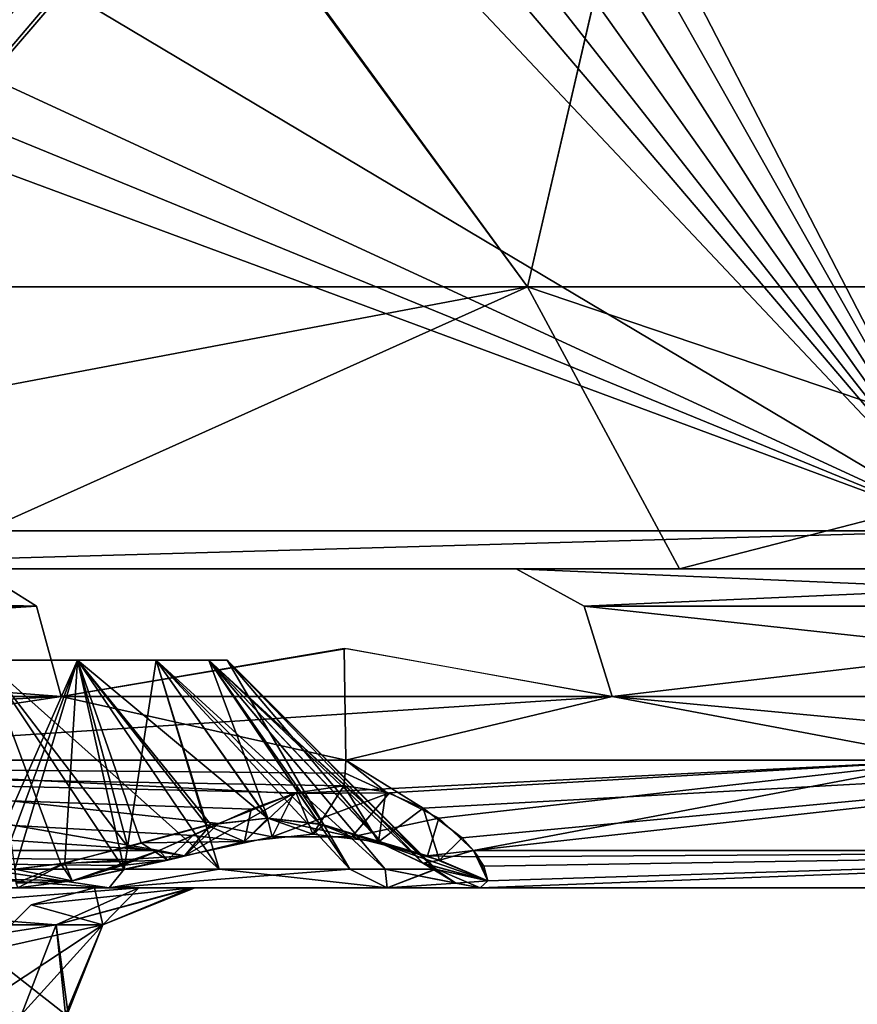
# Model space of a CAD drawing. Header units: millimetres. Extents: x -52 to 52, y -69 to 25.
# Tile 78 of 109: x 30.33 to 36.89, y -6.41 to 1.3. Entities that reach past the tile are written whole.
import ezdxf

# ---------------------------------------------------------------- set-up
doc = ezdxf.new("R2010")
doc.units = ezdxf.units.MM
doc.header["$LTSCALE"] = 65.185185
for name, color, linetype in [('162', 7, 'CONTINUOUS'), ('216', 7, 'CONTINUOUS'), ('217', 7, 'CONTINUOUS'), ('263', 7, 'CONTINUOUS'), ('264', 7, 'CONTINUOUS'), ('265', 7, 'CONTINUOUS'), ('268', 7, 'CONTINUOUS'), ('269', 7, 'CONTINUOUS'), ('270', 7, 'CONTINUOUS'), ('347', 7, 'CONTINUOUS'), ('359', 7, 'CONTINUOUS'), ('360', 7, 'CONTINUOUS'), ('361', 7, 'CONTINUOUS'), ('362', 7, 'CONTINUOUS'), ('363', 7, 'CONTINUOUS'), ('364', 7, 'CONTINUOUS'), ('365', 7, 'CONTINUOUS'), ('366', 7, 'CONTINUOUS'), ('367', 7, 'CONTINUOUS'), ('373', 7, 'CONTINUOUS'), ('374', 7, 'CONTINUOUS'), ('379', 7, 'CONTINUOUS'), ('380', 7, 'CONTINUOUS'), ('387', 7, 'CONTINUOUS'), ('388', 7, 'CONTINUOUS'), ('390', 7, 'CONTINUOUS'), ('406', 7, 'CONTINUOUS'), ('419', 7, 'CONTINUOUS'), ('421', 7, 'CONTINUOUS'), ('425', 7, 'CONTINUOUS')]:
    doc.layers.add(name, color=color, linetype=linetype)

msp = doc.modelspace()

# ---------------------------------------------------------------- linework, layer by layer
at = {"layer": '162', "color": 253, "linetype": 'Continuous', "true_color": 0x999999}
for points in [[(26.8915, -5.5, -20.7908), (20.7908, -5.5, -26.8915), (31.0256, -5.5, -26.2859), (26.8915, -5.5, -20.7908)], [(31.0256, -5.5, -26.2859), (20.7908, -5.5, -26.8915), (28.3976, -5.5, -26.5314), (31.0256, -5.5, -26.2859)], [(31.0259, -5.5, 26.286), (26.8915, -5.5, 20.7908), (33.2055, -5.5, 27.7745), (31.0259, -5.5, 26.286)], [(28.3979, -5.5, 26.5313), (26.8915, -5.5, 20.7908), (31.0259, -5.5, 26.286), (28.3979, -5.5, 26.5313)], [(26.8915, -5.5, 20.7908), (41.2154, -5.5, 19.2754), (33.2055, -5.5, 27.7745), (26.8915, -5.5, 20.7908)], [(41.2154, -5.5, -19.2754), (26.8915, -5.5, -20.7908), (31.0256, -5.5, -26.2859), (41.2154, -5.5, -19.2754)], [(31.2596, -5.5, -13.3509), (26.8915, -5.5, -20.7908), (41.2154, -5.5, -19.2754), (31.2596, -5.5, -13.3509)], [(26.8915, -5.5, 20.7908), (31.2596, -5.5, 13.3509), (41.2154, -5.5, 19.2754), (26.8915, -5.5, 20.7908)], [(30.9126, -5.5), (31.6739, -5.5, -10.0945), (45.0171, -5.5, -6.6112), (30.9126, -5.5)], [(45.0171, -5.5, 6.6112), (30.9126, -5.5), (45.0171, -5.5, -6.6112), (45.0171, -5.5, 6.6112)], [(31.6739, -5.5, 10.0945), (30.9126, -5.5), (45.0171, -5.5, 6.6112), (31.6739, -5.5, 10.0945)], [(33.2054, -5.5, -27.7743), (41.2154, -5.5, -19.2754), (31.0256, -5.5, -26.2859), (33.2054, -5.5, -27.7743)], [(45.0171, -5.5, -6.6112), (31.2596, -5.5, -13.3509), (41.2154, -5.5, -19.2754), (45.0171, -5.5, -6.6112)], [(31.6971, -5.5, -11.7251), (31.2596, -5.5, -13.3509), (45.0171, -5.5, -6.6112), (31.6971, -5.5, -11.7251)], [(31.2596, -5.5, 13.3509), (31.6902, -5.5, 11.7794), (41.2154, -5.5, 19.2754), (31.2596, -5.5, 13.3509)], [(31.6739, -5.5, -10.0945), (31.6971, -5.5, -11.7251), (45.0171, -5.5, -6.6112), (31.6739, -5.5, -10.0945)], [(41.2154, -5.5, 19.2754), (31.6739, -5.5, 10.0945), (45.0171, -5.5, 6.6112), (41.2154, -5.5, 19.2754)], [(31.6902, -5.5, 11.7794), (31.6739, -5.5, 10.0945), (41.2154, -5.5, 19.2754), (31.6902, -5.5, 11.7794)], [(33.9333, -5.5, -30.3114), (41.2154, -5.5, -19.2754), (33.2054, -5.5, -27.7743), (33.9333, -5.5, -30.3114)], [(41.2154, -5.5, 19.2754), (33.9333, -5.5, 30.3114), (33.2055, -5.5, 27.7745), (41.2154, -5.5, 19.2754)]]:
    msp.add_3dface(points, dxfattribs=at)
at = {"layer": '216', "color": 253, "linetype": 'Continuous', "true_color": 0x999999}
for points in [[(32.8914, -3.6252, -32.8695), (34.9693, -4, -30.6496), (30.6496, -4, -34.9693), (32.8914, -3.6252, -32.8695)], [(19.4604, -4, -42.232), (30.6496, -4, -34.9693), (27.332, -4.5, -37.6193), (19.4604, -4, -42.232)], [(30.6496, -4, -34.9693), (34.9693, -4, -30.6496), (27.332, -4.5, -37.6193), (30.6496, -4, -34.9693)], [(27.332, -4.5, -37.6193), (34.9693, -4, -30.6496), (37.6193, -4.5, -27.332), (27.332, -4.5, -37.6193)], [(34.9693, -4, -30.6496), (41.2501, -4, -21.4635), (37.6193, -4.5, -27.332), (34.9693, -4, -30.6496)]]:
    msp.add_3dface(points, dxfattribs=at)
at = {"layer": '217', "color": 253, "linetype": 'Continuous', "true_color": 0x999999}
for points in [[(30.6496, -4, 34.9693), (32.8805, -4.5, 32.8805), (32.8696, -3.6252, 32.8914), (30.6496, -4, 34.9693)], [(32.8696, -3.6252, 32.8914), (32.8805, -4.5, 32.8805), (34.9693, -4, 30.6496), (32.8696, -3.6252, 32.8914)], [(19.4604, -4, 42.232), (21.1106, -4.5, 41.4318), (30.6496, -4, 34.9693), (19.4604, -4, 42.232)], [(21.1106, -4.5, 41.4318), (32.8805, -4.5, 32.8805), (30.6496, -4, 34.9693), (21.1106, -4.5, 41.4318)], [(34.9693, -4, 30.6496), (32.8805, -4.5, 32.8805), (40.2664, -4.5, 23.2565), (34.9693, -4, 30.6496)], [(41.2501, -4, 21.4635), (34.9693, -4, 30.6496), (40.2664, -4.5, 23.2565), (41.2501, -4, 21.4635)]]:
    msp.add_3dface(points, dxfattribs=at)
at = {"layer": '263', "color": 253, "linetype": 'Continuous', "true_color": 0x999999}
for points in [[(30.052, -3.7172, 28.152), (30.052, -5.3536, 26.5156), (31.8879, -5.3536, 27.0295), (30.052, -3.7172, 28.152)], [(30.052, -5.3536, 33.5884), (30.052, -3.7172, 31.952), (30.7791, -3.7172, 31.8074), (30.052, -5.3536, 33.5884)], [(30.17, -5.3536, 33.5865), (30.052, -5.3536, 33.5884), (30.7791, -3.7172, 31.8074), (30.17, -5.3536, 33.5865)], [(30.052, -3.7172, 28.152), (31.8879, -5.3536, 27.0295), (30.7791, -3.7172, 28.2967), (30.052, -3.7172, 28.152)], [(30.2878, -5.3536, 33.5806), (30.17, -5.3536, 33.5865), (30.7791, -3.7172, 31.8074), (30.2878, -5.3536, 33.5806)], [(30.6791, -5.3058, 33.4839), (30.2878, -5.3536, 33.5806), (30.7791, -3.7172, 31.8074), (30.6791, -5.3058, 33.4839)], [(31.277, -5.148, 33.1494), (30.6791, -5.3058, 33.4839), (30.7791, -3.7172, 31.8074), (31.277, -5.148, 33.1494)], [(31.3955, -3.7172, 31.3955), (31.7919, -5.0099, 32.7291), (30.7791, -3.7172, 31.8074), (31.3955, -3.7172, 31.3955)], [(30.7791, -3.7172, 28.2967), (31.8879, -5.3536, 27.0295), (31.3955, -3.7172, 28.7085), (30.7791, -3.7172, 28.2967)], [(31.7919, -5.0099, 32.7291), (31.277, -5.148, 33.1494), (30.7791, -3.7172, 31.8074), (31.7919, -5.0099, 32.7291)], [(31.8074, -3.7172, 30.7791), (32.2698, -4.9535, 32.2698), (31.3955, -3.7172, 31.3955), (31.8074, -3.7172, 30.7791)], [(31.3955, -3.7172, 28.7085), (33.1902, -5.3536, 28.4218), (31.8074, -3.7172, 29.3249), (31.3955, -3.7172, 28.7085)], [(31.8879, -5.3536, 27.0295), (33.1902, -5.3536, 28.4218), (31.3955, -3.7172, 28.7085), (31.8879, -5.3536, 27.0295)], [(32.2698, -4.9535, 32.2698), (31.7919, -5.0099, 32.7291), (31.3955, -3.7172, 31.3955), (32.2698, -4.9535, 32.2698)], [(31.952, -3.7172, 30.052), (33.1722, -5.1574, 31.2446), (31.8074, -3.7172, 30.7791), (31.952, -3.7172, 30.052)], [(33.1722, -5.1574, 31.2446), (32.7084, -5.005, 31.8145), (31.8074, -3.7172, 30.7791), (33.1722, -5.1574, 31.2446)], [(32.7084, -5.005, 31.8145), (32.2698, -4.9535, 32.2698), (31.8074, -3.7172, 30.7791), (32.7084, -5.005, 31.8145)], [(33.1902, -5.3536, 28.4218), (33.5806, -5.3536, 30.2878), (31.8074, -3.7172, 29.3249), (33.1902, -5.3536, 28.4218)], [(31.8074, -3.7172, 29.3249), (33.5806, -5.3536, 30.2878), (31.952, -3.7172, 30.052), (31.8074, -3.7172, 29.3249)], [(33.4864, -5.3071, 30.6728), (33.1722, -5.1574, 31.2446), (31.952, -3.7172, 30.052), (33.4864, -5.3071, 30.6728)], [(33.5806, -5.3536, 30.2878), (33.4864, -5.3071, 30.6728), (31.952, -3.7172, 30.052), (33.5806, -5.3536, 30.2878)]]:
    msp.add_3dface(points, dxfattribs=at)
at = {"layer": '264', "color": 253, "linetype": 'Continuous', "true_color": 0x999999}
for points in [[(31.1448, -5.3536, -26.6887), (28.9592, -5.3536, -26.6887), (30.052, -3.7172, -28.152), (31.1448, -5.3536, -26.6887)], [(30.7791, -3.7172, -28.2967), (31.1448, -5.3536, -26.6887), (30.052, -3.7172, -28.152), (30.7791, -3.7172, -28.2967)], [(31.3955, -3.7172, -28.7085), (31.1448, -5.3536, -26.6887), (30.7791, -3.7172, -28.2967), (31.3955, -3.7172, -28.7085)], [(32.913, -5.3536, -27.9734), (31.1448, -5.3536, -26.6887), (31.3955, -3.7172, -28.7085), (32.913, -5.3536, -27.9734)], [(31.8074, -3.7172, -29.3249), (32.913, -5.3536, -27.9734), (31.3955, -3.7172, -28.7085), (31.8074, -3.7172, -29.3249)], [(31.952, -3.7172, -30.052), (32.913, -5.3536, -27.9734), (31.8074, -3.7172, -29.3249), (31.952, -3.7172, -30.052)], [(33.5884, -5.3536, -30.052), (32.913, -5.3536, -27.9734), (31.952, -3.7172, -30.052), (33.5884, -5.3536, -30.052)]]:
    msp.add_3dface(points, dxfattribs=at)
at = {"layer": '265', "color": 253, "linetype": 'Continuous', "true_color": 0x999999}
for points in [[(30.649, -5.3119, -33.4954), (31.1744, -5.1778, -33.2198), (30.052, -3.7172, -31.952), (30.649, -5.3119, -33.4954)], [(30.052, -3.7172, -31.952), (31.1744, -5.1778, -33.2198), (30.7791, -3.7172, -31.8074), (30.052, -3.7172, -31.952)], [(30.2878, -5.3536, -33.5806), (30.649, -5.3119, -33.4954), (30.052, -3.7172, -31.952), (30.2878, -5.3536, -33.5806)], [(31.1744, -5.1778, -33.2198), (31.8228, -5.0033, -32.7008), (30.7791, -3.7172, -31.8074), (31.1744, -5.1778, -33.2198)], [(30.7791, -3.7172, -31.8074), (32.2688, -4.9535, -32.2708), (31.3955, -3.7172, -31.3955), (30.7791, -3.7172, -31.8074)], [(31.8228, -5.0033, -32.7008), (32.2688, -4.9535, -32.2708), (30.7791, -3.7172, -31.8074), (31.8228, -5.0033, -32.7008)], [(31.3955, -3.7172, -31.3955), (32.6763, -4.9979, -31.8494), (31.8074, -3.7172, -30.7791), (31.3955, -3.7172, -31.3955)], [(32.2688, -4.9535, -32.2708), (32.6763, -4.9979, -31.8494), (31.3955, -3.7172, -31.3955), (32.2688, -4.9535, -32.2708)], [(32.6763, -4.9979, -31.8494), (33.1762, -5.1591, -31.2388), (31.8074, -3.7172, -30.7791), (32.6763, -4.9979, -31.8494)], [(33.1762, -5.1591, -31.2388), (33.4897, -5.3089, -30.6642), (31.8074, -3.7172, -30.7791), (33.1762, -5.1591, -31.2388)], [(33.5884, -5.3536, -30.052), (31.952, -3.7172, -30.052), (31.8074, -3.7172, -30.7791), (33.5884, -5.3536, -30.052)], [(33.5865, -5.3536, -30.17), (33.5884, -5.3536, -30.052), (31.8074, -3.7172, -30.7791), (33.5865, -5.3536, -30.17)], [(33.5806, -5.3536, -30.2878), (33.5865, -5.3536, -30.17), (31.8074, -3.7172, -30.7791), (33.5806, -5.3536, -30.2878)], [(33.4897, -5.3089, -30.6642), (33.5806, -5.3536, -30.2878), (31.8074, -3.7172, -30.7791), (33.4897, -5.3089, -30.6642)]]:
    msp.add_3dface(points, dxfattribs=at)
at = {"layer": '268', "color": 253, "linetype": 'Continuous', "true_color": 0x999999}
for points in [[(21.3283, -3.2929, -40.9903), (29.9905, -3, -34.2173), (30.4565, -3.2929, -34.749), (21.3283, -3.2929, -40.9903)], [(30.6496, -4, -34.9693), (19.4604, -4, -42.232), (30.4565, -3.2929, -34.749), (30.6496, -4, -34.9693)], [(19.4604, -4, -42.232), (21.3283, -3.2929, -40.9903), (30.4565, -3.2929, -34.749), (19.4604, -4, -42.232)]]:
    msp.add_3dface(points, dxfattribs=at)
at = {"layer": '269', "color": 253, "linetype": 'Continuous', "true_color": 0x999999}
for points in [[(40.9903, -3.2929, 21.3283), (34.2173, -3, 29.9905), (34.749, -3.2929, 30.4565), (40.9903, -3.2929, 21.3283)], [(41.3237, -3, 19.0422), (34.2173, -3, 29.9905), (40.9903, -3.2929, 21.3283), (41.3237, -3, 19.0422)], [(34.2173, -3, -29.9905), (41.3237, -3, -19.0422), (34.749, -3.2929, -30.4565), (34.2173, -3, -29.9905)], [(34.749, -3.2929, -30.4565), (41.3237, -3, -19.0422), (40.9903, -3.2929, -21.3283), (34.749, -3.2929, -30.4565)], [(34.9693, -4, 30.6496), (41.2501, -4, 21.4635), (34.749, -3.2929, 30.4565), (34.9693, -4, 30.6496)], [(34.9693, -4, -30.6496), (34.749, -3.2929, -30.4565), (40.9903, -3.2929, -21.3283), (34.9693, -4, -30.6496)], [(41.2501, -4, 21.4635), (40.9903, -3.2929, 21.3283), (34.749, -3.2929, 30.4565), (41.2501, -4, 21.4635)], [(41.2501, -4, -21.4635), (34.9693, -4, -30.6496), (40.9903, -3.2929, -21.3283), (41.2501, -4, -21.4635)]]:
    msp.add_3dface(points, dxfattribs=at)
at = {"layer": '270', "color": 253, "linetype": 'Continuous', "true_color": 0x999999}
for points in [[(29.9905, -3, 34.2173), (19.0422, -3, 41.3237), (30.4565, -3.2929, 34.749), (29.9905, -3, 34.2173)], [(30.4565, -3.2929, 34.749), (19.0422, -3, 41.3237), (21.3283, -3.2929, 40.9903), (30.4565, -3.2929, 34.749)], [(19.4604, -4, 42.232), (30.6496, -4, 34.9693), (21.3283, -3.2929, 40.9903), (19.4604, -4, 42.232)], [(30.6496, -4, 34.9693), (30.4565, -3.2929, 34.749), (21.3283, -3.2929, 40.9903), (30.6496, -4, 34.9693)]]:
    msp.add_3dface(points, dxfattribs=at)
at = {"layer": '347', "color": 253, "linetype": 'Continuous', "true_color": 0x999999}
for points in [[(26.8915, -5.5, 20.7908), (27.5757, -5.7898, 18.6447), (30.6122, -5.7898, 13.0744), (26.8915, -5.5, 20.7908)], [(31.2596, -5.5, 13.3509), (26.8915, -5.5, 20.7908), (30.6122, -5.7898, 13.0744), (31.2596, -5.5, 13.3509)], [(26.1003, -6.4913, 20.1792), (30.34, -6.4913, 12.9582), (27.5757, -5.7898, 18.6447), (26.1003, -6.4913, 20.1792)], [(27.5757, -5.7898, 18.6447), (30.34, -6.4913, 12.9582), (30.6122, -5.7898, 13.0744), (27.5757, -5.7898, 18.6447)]]:
    msp.add_3dface(points, dxfattribs=at)
at = {"layer": '359', "color": 253, "linetype": 'Continuous', "true_color": 0x999999}
for points in [[(26.8915, -5.5, -20.7908), (31.2596, -5.5, -13.3509), (27.5757, -5.7898, -18.6447), (26.8915, -5.5, -20.7908)], [(31.2596, -5.5, -13.3509), (30.6122, -5.7898, -13.0744), (27.5757, -5.7898, -18.6447), (31.2596, -5.5, -13.3509)], [(30.6122, -5.7898, -13.0744), (26.1003, -6.4913, -20.1792), (27.5757, -5.7898, -18.6447), (30.6122, -5.7898, -13.0744)], [(30.34, -6.4913, -12.9582), (26.1003, -6.4913, -20.1792), (30.6122, -5.7898, -13.0744), (30.34, -6.4913, -12.9582)]]:
    msp.add_3dface(points, dxfattribs=at)
at = {"layer": '360', "color": 253, "linetype": 'Continuous', "true_color": 0x999999}
for points in [[(30.6122, -5.7898, -13.0744), (31.2596, -5.5, -13.3509), (30.9779, -5.7898, -10.2001), (30.6122, -5.7898, -13.0744)], [(31.2596, -5.5, -13.3509), (31.6971, -5.5, -11.7251), (30.9779, -5.7898, -10.2001), (31.2596, -5.5, -13.3509)], [(31.6971, -5.5, -11.7251), (31.6739, -5.5, -10.0945), (30.9779, -5.7898, -10.2001), (31.6971, -5.5, -11.7251)], [(30.7046, -6.4909, -11.6033), (30.34, -6.4913, -12.9582), (30.6122, -5.7898, -13.0744), (30.7046, -6.4909, -11.6033)], [(30.6853, -6.4913, -10.2445), (30.7046, -6.4909, -11.6033), (30.6122, -5.7898, -13.0744), (30.6853, -6.4913, -10.2445)], [(30.6853, -6.4913, -10.2445), (30.6122, -5.7898, -13.0744), (30.9779, -5.7898, -10.2001), (30.6853, -6.4913, -10.2445)]]:
    msp.add_3dface(points, dxfattribs=at)
at = {"layer": '361', "color": 253, "linetype": 'Continuous', "true_color": 0x999999}
for points in [[(30.9126, -5.5), (30.9779, -5.7898, 10.2001), (30.4152, -5.6325), (30.9126, -5.5)], [(30.9779, -5.7898, -10.2001), (31.6739, -5.5, -10.0945), (30.4152, -5.6325), (30.9779, -5.7898, -10.2001)], [(31.6739, -5.5, -10.0945), (30.9126, -5.5), (30.4152, -5.6325), (31.6739, -5.5, -10.0945)], [(30.9126, -5.5), (31.6739, -5.5, 10.0945), (30.9779, -5.7898, 10.2001), (30.9126, -5.5)], [(30.9779, -5.7898, -10.2001), (30.4152, -5.6325), (30.0495, -5.995), (30.9779, -5.7898, -10.2001)], [(30.4152, -5.6325), (30.9779, -5.7898, 10.2001), (30.0495, -5.995), (30.4152, -5.6325)], [(29.9127, -6.4913), (30.6853, -6.4913, -10.2445), (30.9779, -5.7898, -10.2001), (29.9127, -6.4913)], [(29.9127, -6.4913), (30.9779, -5.7898, -10.2001), (30.0495, -5.995), (29.9127, -6.4913)], [(30.9779, -5.7898, 10.2001), (30.6853, -6.4913, 10.2445), (30.0495, -5.995), (30.9779, -5.7898, 10.2001)], [(30.6853, -6.4913, 10.2445), (29.9127, -6.4913), (30.0495, -5.995), (30.6853, -6.4913, 10.2445)]]:
    msp.add_3dface(points, dxfattribs=at)
at = {"layer": '362', "color": 253, "linetype": 'Continuous', "true_color": 0x999999}
for points in [[(31.6902, -5.5, 11.7794), (31.2596, -5.5, 13.3509), (30.6122, -5.7898, 13.0744), (31.6902, -5.5, 11.7794)], [(31.6739, -5.5, 10.0945), (30.6122, -5.7898, 13.0744), (30.9779, -5.7898, 10.2001), (31.6739, -5.5, 10.0945)], [(31.6739, -5.5, 10.0945), (31.6902, -5.5, 11.7794), (30.6122, -5.7898, 13.0744), (31.6739, -5.5, 10.0945)], [(30.6122, -5.7898, 13.0744), (30.34, -6.4913, 12.9582), (30.9779, -5.7898, 10.2001), (30.6122, -5.7898, 13.0744)], [(30.34, -6.4913, 12.9582), (30.6988, -6.4909, 11.6486), (30.9779, -5.7898, 10.2001), (30.34, -6.4913, 12.9582)], [(30.6988, -6.4909, 11.6486), (30.6853, -6.4913, 10.2445), (30.9779, -5.7898, 10.2001), (30.6988, -6.4909, 11.6486)]]:
    msp.add_3dface(points, dxfattribs=at)
at = {"layer": '363', "color": 253, "linetype": 'Continuous', "true_color": 0x999999}
for points in [[(20.055, -5.2071, -41.628), (27.332, -4.5, -37.6193), (31.4189, -5.2072, -33.8813), (20.055, -5.2071, -41.628)], [(31.8829, -4.9968, -33.6669), (27.332, -4.5, -37.6193), (32.4752, -4.7598, -33.2327), (31.8829, -4.9968, -33.6669)], [(31.4189, -5.2072, -33.8813), (27.332, -4.5, -37.6193), (31.8829, -4.9968, -33.6669), (31.4189, -5.2072, -33.8813)], [(27.332, -4.5, -37.6193), (37.6193, -4.5, -27.332), (32.4752, -4.7598, -33.2327), (27.332, -4.5, -37.6193)], [(32.4752, -4.7598, -33.2327), (37.6193, -4.5, -27.332), (33.2228, -4.7566, -32.4867), (32.4752, -4.7598, -33.2327)], [(32.8805, -4.5, 32.8805), (32.8769, -4.6005, 32.8769), (33.1961, -4.7484, 32.517), (32.8805, -4.5, 32.8805)], [(40.2664, -4.5, 23.2565), (32.8805, -4.5, 32.8805), (33.4876, -4.8751, 32.1566), (40.2664, -4.5, 23.2565)], [(33.4876, -4.8751, 32.1566), (32.8805, -4.5, 32.8805), (33.1961, -4.7484, 32.517), (33.4876, -4.8751, 32.1566)], [(33.2228, -4.7566, -32.4867), (37.6193, -4.5, -27.332), (33.6106, -4.9544, -31.9755), (33.2228, -4.7566, -32.4867)], [(33.7923, -5.1078, 31.6422), (40.2664, -4.5, 23.2565), (33.4876, -4.8751, 32.1566), (33.7923, -5.1078, 31.6422)], [(33.6106, -4.9544, -31.9755), (37.6193, -4.5, -27.332), (33.8812, -5.2072, -31.419), (33.6106, -4.9544, -31.9755)], [(33.8813, -5.2072, 31.419), (40.2664, -4.5, 23.2565), (33.7923, -5.1078, 31.6422), (33.8813, -5.2072, 31.419)], [(33.8812, -5.2072, -31.419), (37.6193, -4.5, -27.332), (41.6292, -5.2071, -20.0525), (33.8812, -5.2072, -31.419)], [(41.6297, -5.2071, 20.0515), (40.2664, -4.5, 23.2565), (33.8813, -5.2072, 31.419), (41.6297, -5.2071, 20.0515)], [(32.8769, -4.6005, 32.8769), (32.8662, -4.6999, 32.8662), (33.1961, -4.7484, 32.517), (32.8769, -4.6005, 32.8769)], [(30.3114, -5.5, -33.9333), (20.055, -5.2071, -41.628), (30.7372, -5.4443, -33.9932), (30.3114, -5.5, -33.9333)], [(20.055, -5.2071, -41.628), (31.4189, -5.2072, -33.8813), (31.2455, -5.279, -33.9326), (20.055, -5.2071, -41.628)], [(30.7372, -5.4443, -33.9932), (20.055, -5.2071, -41.628), (31.2455, -5.279, -33.9326), (30.7372, -5.4443, -33.9932)], [(33.8812, -5.2072, -31.419), (41.6292, -5.2071, -20.0525), (33.9175, -5.2562, -31.3021), (33.8812, -5.2072, -31.419)], [(41.6297, -5.2071, 20.0515), (33.8813, -5.2072, 31.419), (33.9621, -5.3311, 31.1084), (41.6297, -5.2071, 20.0515)], [(33.9175, -5.2562, -31.3021), (41.6292, -5.2071, -20.0525), (33.9932, -5.4444, -30.7368), (33.9175, -5.2562, -31.3021)], [(41.6292, -5.2071, -20.0525), (33.9333, -5.5, -30.3114), (33.9932, -5.4444, -30.7368), (41.6292, -5.2071, -20.0525)], [(41.2154, -5.5, -19.2754), (33.9333, -5.5, -30.3114), (41.6292, -5.2071, -20.0525), (41.2154, -5.5, -19.2754)], [(33.9333, -5.5, 30.3114), (41.6297, -5.2071, 20.0515), (33.9932, -5.4443, 30.7371), (33.9333, -5.5, 30.3114)], [(33.9333, -5.5, 30.3114), (41.2154, -5.5, 19.2754), (41.6297, -5.2071, 20.0515), (33.9333, -5.5, 30.3114)], [(41.6297, -5.2071, 20.0515), (33.9621, -5.3311, 31.1084), (33.9932, -5.4443, 30.7371), (41.6297, -5.2071, 20.0515)]]:
    msp.add_3dface(points, dxfattribs=at)
at = {"layer": '364', "color": 253, "linetype": 'Continuous', "true_color": 0x999999}
for points in [[(21.1106, -4.5, 41.4318), (20.0533, -5.2071, 41.6288), (31.4193, -5.2071, 33.8811), (21.1106, -4.5, 41.4318)], [(32.4926, -4.755, 33.2176), (21.1106, -4.5, 41.4318), (32.1397, -4.8822, 33.4998), (32.4926, -4.755, 33.2176)], [(21.1106, -4.5, 41.4318), (31.6835, -5.0888, 33.7729), (32.1397, -4.8822, 33.4998), (21.1106, -4.5, 41.4318)], [(21.1106, -4.5, 41.4318), (31.4193, -5.2071, 33.8811), (31.6835, -5.0888, 33.7729), (21.1106, -4.5, 41.4318)], [(32.8662, -4.6999, 32.8662), (21.1106, -4.5, 41.4318), (32.4926, -4.755, 33.2176), (32.8662, -4.6999, 32.8662)], [(21.1106, -4.5, 41.4318), (32.8662, -4.6999, 32.8662), (32.8769, -4.6005, 32.8769), (21.1106, -4.5, 41.4318)], [(32.8805, -4.5, 32.8805), (21.1106, -4.5, 41.4318), (32.8769, -4.6005, 32.8769), (32.8805, -4.5, 32.8805)], [(20.0533, -5.2071, 41.6288), (30.3114, -5.5, 33.9333), (30.7371, -5.4443, 33.9932), (20.0533, -5.2071, 41.6288)], [(31.4193, -5.2071, 33.8811), (20.0533, -5.2071, 41.6288), (31.129, -5.3236, 33.9583), (31.4193, -5.2071, 33.8811)], [(31.129, -5.3236, 33.9583), (20.0533, -5.2071, 41.6288), (30.7371, -5.4443, 33.9932), (31.129, -5.3236, 33.9583)]]:
    msp.add_3dface(points, dxfattribs=at)
at = {"layer": '365', "color": 253, "linetype": 'Continuous', "true_color": 0x999999}
for points in [[(28.3979, -5.5, 26.5313), (31.0259, -5.5, 26.286), (30.052, -5.3536, 26.5156), (28.3979, -5.5, 26.5313)], [(30.052, -5.3536, 26.5156), (31.0259, -5.5, 26.286), (31.8879, -5.3536, 27.0295), (30.052, -5.3536, 26.5156)], [(31.0259, -5.5, 26.286), (33.2055, -5.5, 27.7745), (31.8879, -5.3536, 27.0295), (31.0259, -5.5, 26.286)], [(33.2055, -5.5, 27.7745), (33.1902, -5.3536, 28.4218), (31.8879, -5.3536, 27.0295), (33.2055, -5.5, 27.7745)], [(33.1902, -5.3536, 28.4218), (33.9333, -5.5, 30.3114), (33.7424, -5.4619, 30.2986), (33.1902, -5.3536, 28.4218)], [(33.2055, -5.5, 27.7745), (33.9333, -5.5, 30.3114), (33.1902, -5.3536, 28.4218), (33.2055, -5.5, 27.7745)], [(33.5806, -5.3536, 30.2878), (33.1902, -5.3536, 28.4218), (33.7424, -5.4619, 30.2986), (33.5806, -5.3536, 30.2878)]]:
    msp.add_3dface(points, dxfattribs=at)
at = {"layer": '366', "color": 253, "linetype": 'Continuous', "true_color": 0x999999}
for points in [[(33.1361, -5.1381, 32.086), (32.8662, -4.6999, 32.8662), (32.6216, -5.0788, 32.6216), (33.1361, -5.1381, 32.086)], [(33.1961, -4.7484, 32.517), (32.8662, -4.6999, 32.8662), (33.1361, -5.1381, 32.086), (33.1961, -4.7484, 32.517)], [(33.4876, -4.8751, 32.1566), (33.1961, -4.7484, 32.517), (33.1361, -5.1381, 32.086), (33.4876, -4.8751, 32.1566)], [(33.6148, -5.2826, 31.4847), (33.4876, -4.8751, 32.1566), (33.1361, -5.1381, 32.086), (33.6148, -5.2826, 31.4847)], [(33.7923, -5.1078, 31.6422), (33.4876, -4.8751, 32.1566), (33.6148, -5.2826, 31.4847), (33.7923, -5.1078, 31.6422)], [(32.2698, -4.9535, 32.2698), (32.7084, -5.005, 31.8145), (32.6216, -5.0788, 32.6216), (32.2698, -4.9535, 32.2698)], [(32.7084, -5.005, 31.8145), (33.1361, -5.1381, 32.086), (32.6216, -5.0788, 32.6216), (32.7084, -5.005, 31.8145)], [(32.7084, -5.005, 31.8145), (33.1722, -5.1574, 31.2446), (33.1361, -5.1381, 32.086), (32.7084, -5.005, 31.8145)], [(33.1722, -5.1574, 31.2446), (33.6148, -5.2826, 31.4847), (33.1361, -5.1381, 32.086), (33.1722, -5.1574, 31.2446)], [(33.1722, -5.1574, 31.2446), (33.4864, -5.3071, 30.6728), (33.6148, -5.2826, 31.4847), (33.1722, -5.1574, 31.2446)], [(33.8813, -5.2072, 31.419), (33.7923, -5.1078, 31.6422), (33.6148, -5.2826, 31.4847), (33.8813, -5.2072, 31.419)], [(33.9932, -5.4443, 30.7371), (33.8813, -5.2072, 31.419), (33.6148, -5.2826, 31.4847), (33.9932, -5.4443, 30.7371)], [(33.9621, -5.3311, 31.1084), (33.8813, -5.2072, 31.419), (33.9932, -5.4443, 30.7371), (33.9621, -5.3311, 31.1084)], [(33.4864, -5.3071, 30.6728), (33.9932, -5.4443, 30.7371), (33.6148, -5.2826, 31.4847), (33.4864, -5.3071, 30.6728)], [(33.4864, -5.3071, 30.6728), (33.5806, -5.3536, 30.2878), (33.9932, -5.4443, 30.7371), (33.4864, -5.3071, 30.6728)], [(33.9932, -5.4443, 30.7371), (33.5806, -5.3536, 30.2878), (33.7424, -5.4619, 30.2986), (33.9932, -5.4443, 30.7371)], [(33.9333, -5.5, 30.3114), (33.9932, -5.4443, 30.7371), (33.7424, -5.4619, 30.2986), (33.9333, -5.5, 30.3114)]]:
    msp.add_3dface(points, dxfattribs=at)
at = {"layer": '367', "color": 253, "linetype": 'Continuous', "true_color": 0x999999}
for points in [[(32.8662, -4.6999, 32.8662), (32.4926, -4.755, 33.2176), (32.6216, -5.0788, 32.6216), (32.8662, -4.6999, 32.8662)], [(32.6216, -5.0788, 32.6216), (32.4926, -4.755, 33.2176), (32.0863, -5.138, 33.1359), (32.6216, -5.0788, 32.6216)], [(32.4926, -4.755, 33.2176), (32.1397, -4.8822, 33.4998), (32.0863, -5.138, 33.1359), (32.4926, -4.755, 33.2176)], [(32.1397, -4.8822, 33.4998), (31.6835, -5.0888, 33.7729), (32.0863, -5.138, 33.1359), (32.1397, -4.8822, 33.4998)], [(31.277, -5.148, 33.1494), (31.7919, -5.0099, 32.7291), (32.0863, -5.138, 33.1359), (31.277, -5.148, 33.1494)], [(31.7919, -5.0099, 32.7291), (32.2698, -4.9535, 32.2698), (32.0863, -5.138, 33.1359), (31.7919, -5.0099, 32.7291)], [(32.2698, -4.9535, 32.2698), (32.6216, -5.0788, 32.6216), (32.0863, -5.138, 33.1359), (32.2698, -4.9535, 32.2698)], [(31.6835, -5.0888, 33.7729), (31.4193, -5.2071, 33.8811), (31.4853, -5.2824, 33.6143), (31.6835, -5.0888, 33.7729)], [(31.6835, -5.0888, 33.7729), (31.4853, -5.2824, 33.6143), (32.0863, -5.138, 33.1359), (31.6835, -5.0888, 33.7729)], [(30.6791, -5.3058, 33.4839), (31.277, -5.148, 33.1494), (31.4853, -5.2824, 33.6143), (30.6791, -5.3058, 33.4839)], [(31.4853, -5.2824, 33.6143), (31.277, -5.148, 33.1494), (32.0863, -5.138, 33.1359), (31.4853, -5.2824, 33.6143)], [(31.4193, -5.2071, 33.8811), (31.129, -5.3236, 33.9583), (31.4853, -5.2824, 33.6143), (31.4193, -5.2071, 33.8811)], [(30.2878, -5.3536, 33.5806), (30.6791, -5.3058, 33.4839), (30.2986, -5.4619, 33.7424), (30.2878, -5.3536, 33.5806)], [(30.6791, -5.3058, 33.4839), (30.3114, -5.5, 33.9333), (30.2986, -5.4619, 33.7424), (30.6791, -5.3058, 33.4839)], [(30.3114, -5.5, 33.9333), (30.6791, -5.3058, 33.4839), (30.7371, -5.4443, 33.9932), (30.3114, -5.5, 33.9333)], [(30.7371, -5.4443, 33.9932), (30.6791, -5.3058, 33.4839), (31.4853, -5.2824, 33.6143), (30.7371, -5.4443, 33.9932)], [(31.129, -5.3236, 33.9583), (30.7371, -5.4443, 33.9932), (31.4853, -5.2824, 33.6143), (31.129, -5.3236, 33.9583)]]:
    msp.add_3dface(points, dxfattribs=at)
at = {"layer": '373', "color": 253, "linetype": 'Continuous', "true_color": 0x999999}
for points in [[(31.0256, -5.5, -26.2859), (28.3976, -5.5, -26.5314), (28.9592, -5.3536, -26.6887), (31.0256, -5.5, -26.2859)], [(31.0256, -5.5, -26.2859), (28.9592, -5.3536, -26.6887), (31.1448, -5.3536, -26.6887), (31.0256, -5.5, -26.2859)], [(33.2054, -5.5, -27.7743), (31.0256, -5.5, -26.2859), (32.913, -5.3536, -27.9734), (33.2054, -5.5, -27.7743)], [(31.0256, -5.5, -26.2859), (31.1448, -5.3536, -26.6887), (32.913, -5.3536, -27.9734), (31.0256, -5.5, -26.2859)], [(33.2054, -5.5, -27.7743), (32.913, -5.3536, -27.9734), (33.5884, -5.3536, -30.052), (33.2054, -5.5, -27.7743)], [(33.2054, -5.5, -27.7743), (33.5884, -5.3536, -30.052), (33.5865, -5.3536, -30.17), (33.2054, -5.5, -27.7743)], [(33.2054, -5.5, -27.7743), (33.5865, -5.3536, -30.17), (33.5806, -5.3536, -30.2878), (33.2054, -5.5, -27.7743)], [(33.2054, -5.5, -27.7743), (33.5806, -5.3536, -30.2878), (33.7424, -5.4619, -30.2986), (33.2054, -5.5, -27.7743)], [(33.9333, -5.5, -30.3114), (33.2054, -5.5, -27.7743), (33.7424, -5.4619, -30.2986), (33.9333, -5.5, -30.3114)]]:
    msp.add_3dface(points, dxfattribs=at)
at = {"layer": '374', "color": 253, "linetype": 'Continuous', "true_color": 0x999999}
for points in [[(31.8829, -4.9968, -33.6669), (32.4752, -4.7598, -33.2327), (31.616, -5.2491, -33.5223), (31.8829, -4.9968, -33.6669)], [(32.4752, -4.7598, -33.2327), (32.3054, -5.1009, -32.9317), (31.616, -5.2491, -33.5223), (32.4752, -4.7598, -33.2327)], [(32.4752, -4.7598, -33.2327), (33.2228, -4.7566, -32.4867), (32.3054, -5.1009, -32.9317), (32.4752, -4.7598, -33.2327)], [(33.2228, -4.7566, -32.4867), (32.9294, -5.1006, -32.3078), (32.3054, -5.1009, -32.9317), (33.2228, -4.7566, -32.4867)], [(33.2228, -4.7566, -32.4867), (33.6106, -4.9544, -31.9755), (32.9294, -5.1006, -32.3078), (33.2228, -4.7566, -32.4867)], [(31.8228, -5.0033, -32.7008), (31.1744, -5.1778, -33.2198), (31.616, -5.2491, -33.5223), (31.8228, -5.0033, -32.7008)], [(31.4189, -5.2072, -33.8813), (31.8829, -4.9968, -33.6669), (31.616, -5.2491, -33.5223), (31.4189, -5.2072, -33.8813)], [(32.3054, -5.1009, -32.9317), (31.8228, -5.0033, -32.7008), (31.616, -5.2491, -33.5223), (32.3054, -5.1009, -32.9317)], [(32.2688, -4.9535, -32.2708), (31.8228, -5.0033, -32.7008), (32.3054, -5.1009, -32.9317), (32.2688, -4.9535, -32.2708)], [(32.9294, -5.1006, -32.3078), (32.2688, -4.9535, -32.2708), (32.3054, -5.1009, -32.9317), (32.9294, -5.1006, -32.3078)], [(32.6763, -4.9979, -31.8494), (32.2688, -4.9535, -32.2708), (32.9294, -5.1006, -32.3078), (32.6763, -4.9979, -31.8494)], [(33.5202, -5.2483, -31.6188), (32.6763, -4.9979, -31.8494), (32.9294, -5.1006, -32.3078), (33.5202, -5.2483, -31.6188)], [(33.1762, -5.1591, -31.2388), (32.6763, -4.9979, -31.8494), (33.5202, -5.2483, -31.6188), (33.1762, -5.1591, -31.2388)], [(33.6106, -4.9544, -31.9755), (33.5202, -5.2483, -31.6188), (32.9294, -5.1006, -32.3078), (33.6106, -4.9544, -31.9755)], [(33.6106, -4.9544, -31.9755), (33.8812, -5.2072, -31.419), (33.5202, -5.2483, -31.6188), (33.6106, -4.9544, -31.9755)], [(33.9932, -5.4444, -30.7368), (33.1762, -5.1591, -31.2388), (33.5202, -5.2483, -31.6188), (33.9932, -5.4444, -30.7368)], [(33.4897, -5.3089, -30.6642), (33.1762, -5.1591, -31.2388), (33.9932, -5.4444, -30.7368), (33.4897, -5.3089, -30.6642)], [(31.1744, -5.1778, -33.2198), (30.649, -5.3119, -33.4954), (31.616, -5.2491, -33.5223), (31.1744, -5.1778, -33.2198)], [(31.4189, -5.2072, -33.8813), (30.7372, -5.4443, -33.9932), (31.2455, -5.279, -33.9326), (31.4189, -5.2072, -33.8813)], [(30.7372, -5.4443, -33.9932), (31.4189, -5.2072, -33.8813), (31.616, -5.2491, -33.5223), (30.7372, -5.4443, -33.9932)], [(33.8812, -5.2072, -31.419), (33.9175, -5.2562, -31.3021), (33.5202, -5.2483, -31.6188), (33.8812, -5.2072, -31.419)], [(30.649, -5.3119, -33.4954), (30.2878, -5.3536, -33.5806), (30.7372, -5.4443, -33.9932), (30.649, -5.3119, -33.4954)], [(30.649, -5.3119, -33.4954), (30.7372, -5.4443, -33.9932), (31.616, -5.2491, -33.5223), (30.649, -5.3119, -33.4954)], [(33.5806, -5.3536, -30.2878), (33.4897, -5.3089, -30.6642), (33.7424, -5.4619, -30.2986), (33.5806, -5.3536, -30.2878)], [(33.4897, -5.3089, -30.6642), (33.9333, -5.5, -30.3114), (33.7424, -5.4619, -30.2986), (33.4897, -5.3089, -30.6642)], [(33.9333, -5.5, -30.3114), (33.4897, -5.3089, -30.6642), (33.9932, -5.4444, -30.7368), (33.9333, -5.5, -30.3114)], [(33.9175, -5.2562, -31.3021), (33.9932, -5.4444, -30.7368), (33.5202, -5.2483, -31.6188), (33.9175, -5.2562, -31.3021)], [(30.7372, -5.4443, -33.9932), (30.2878, -5.3536, -33.5806), (30.2986, -5.4619, -33.7424), (30.7372, -5.4443, -33.9932)], [(30.3114, -5.5, -33.9333), (30.7372, -5.4443, -33.9932), (30.2986, -5.4619, -33.7424), (30.3114, -5.5, -33.9333)]]:
    msp.add_3dface(points, dxfattribs=at)
at = {"layer": '379', "color": 253, "linetype": 'Continuous', "true_color": 0x999999}
for points in [[(39.4602, 6.7837, -18.4777), (32.8861, 6.7834, -28.5844), (37.7861, -2.704, -32.6853), (39.4602, 6.7837, -18.4777)], [(32.8861, 6.7834, -28.5844), (33.3691, 5.1113, -30.3092), (37.7861, -2.704, -32.6853), (32.8861, 6.7834, -28.5844)], [(33.3691, 5.1113, -30.3092), (33.2162, 4.4938, -31.222), (37.7861, -2.704, -32.6853), (33.3691, 5.1113, -30.3092)], [(26.5306, 4, -37.5469), (37.7861, -2.704, -32.6853), (30.684, 4.8333, -33.3401), (26.5306, 4, -37.5469)], [(30.684, 4.8333, -33.3401), (37.7861, -2.704, -32.6853), (31.9195, 4.1843, -32.8887), (30.684, 4.8333, -33.3401)], [(33.2162, 4.4938, -31.222), (32.8887, 4.1843, -31.9195), (37.7861, -2.704, -32.6853), (33.2162, 4.4938, -31.222)], [(31.9195, 4.1843, -32.8887), (37.7861, -2.704, -32.6853), (32.4456, 4.0978, -32.465), (31.9195, 4.1843, -32.8887)], [(37.7861, -2.704, -32.6853), (32.8887, 4.1843, -31.9195), (32.4456, 4.0978, -32.465), (37.7861, -2.704, -32.6853)], [(27.19, 2.191, -38.668), (37.7861, -2.704, -32.6853), (26.5306, 4, -37.5469), (27.19, 2.191, -38.668)], [(27.037, 1.699, -39.166), (37.7861, -2.704, -32.6853), (27.19, 2.191, -38.668), (27.037, 1.699, -39.166)], [(26.4478, 1.5, -39.7182), (37.7861, -2.704, -32.6853), (27.037, 1.699, -39.166), (26.4478, 1.5, -39.7182)], [(27.035, -2.704, -42.0146), (37.7861, -2.704, -32.6853), (26.4478, 1.5, -39.7182), (27.035, -2.704, -42.0146)]]:
    msp.add_3dface(points, dxfattribs=at)
at = {"layer": '380', "color": 253, "linetype": 'Continuous', "true_color": 0x999999}
for points in [[(39.4602, 6.7837, 18.4777), (37.7861, -2.704, 32.6853), (32.8861, 6.7834, 28.5844), (39.4602, 6.7837, 18.4777)], [(32.8861, 6.7834, 28.5844), (37.7861, -2.704, 32.6853), (33.3691, 5.1113, 30.3092), (32.8861, 6.7834, 28.5844)], [(29.0298, 6.2871, 33.1193), (30.684, 4.8333, 33.3401), (27.035, -2.704, 42.0146), (29.0298, 6.2871, 33.1193)], [(33.3691, 5.1113, 30.3092), (37.7861, -2.704, 32.6853), (33.2162, 4.4938, 31.222), (33.3691, 5.1113, 30.3092)], [(30.684, 4.8333, 33.3401), (31.9195, 4.1843, 32.8887), (27.035, -2.704, 42.0146), (30.684, 4.8333, 33.3401)], [(37.7861, -2.704, 32.6853), (27.035, -2.704, 42.0146), (33.2162, 4.4938, 31.222), (37.7861, -2.704, 32.6853)], [(27.035, -2.704, 42.0146), (32.8887, 4.1843, 31.9195), (33.2162, 4.4938, 31.222), (27.035, -2.704, 42.0146)], [(32.4456, 4.0978, 32.465), (32.8887, 4.1843, 31.9195), (27.035, -2.704, 42.0146), (32.4456, 4.0978, 32.465)], [(31.9195, 4.1843, 32.8887), (32.4456, 4.0978, 32.465), (27.035, -2.704, 42.0146), (31.9195, 4.1843, 32.8887)]]:
    msp.add_3dface(points, dxfattribs=at)
at = {"layer": '387', "color": 253, "linetype": 'Continuous', "true_color": 0x999999}
for points in [[(38.1315, -3, 32.9837), (35.4965, -3, 38.6813), (27.2822, -3, 42.3984), (38.1315, -3, 32.9837)], [(27.2822, -3, -42.3984), (40.8288, -3, -33.0039), (38.1315, -3, -32.9837), (27.2822, -3, -42.3984)], [(29.3829, -3, -43.5074), (35.4965, -3, -38.6813), (27.2822, -3, -42.3984), (29.3829, -3, -43.5074)], [(35.4965, -3, 38.6813), (29.3829, -3, 43.5074), (27.2822, -3, 42.3984), (35.4965, -3, 38.6813)], [(35.4965, -3, -38.6813), (40.8288, -3, -33.0039), (27.2822, -3, -42.3984), (35.4965, -3, -38.6813)], [(40.8288, -3, 33.0039), (35.4965, -3, 38.6813), (38.1315, -3, 32.9837), (40.8288, -3, 33.0039)]]:
    msp.add_3dface(points, dxfattribs=at)
at = {"layer": '388', "color": 253, "linetype": 'Continuous', "true_color": 0x999999}
for points in [[(34.3044, -0.7918, -39.5894), (22.6224, -3, -47.3759), (21.7612, -0.7918, -47.6504), (34.3044, -0.7918, -39.5894)], [(29.3829, -3, -43.5074), (22.6224, -3, -47.3759), (34.3044, -0.7918, -39.5894), (29.3829, -3, -43.5074)], [(35.4965, -3, -38.6813), (29.3829, -3, -43.5074), (34.3044, -0.7918, -39.5894), (35.4965, -3, -38.6813)], [(44.0685, -0.7918, -28.3211), (35.4965, -3, -38.6813), (34.3044, -0.7918, -39.5894), (44.0685, -0.7918, -28.3211)], [(40.8288, -3, -33.0039), (35.4965, -3, -38.6813), (44.0685, -0.7918, -28.3211), (40.8288, -3, -33.0039)]]:
    msp.add_3dface(points, dxfattribs=at)
at = {"layer": '390', "color": 253, "linetype": 'Continuous', "true_color": 0x999999}
for points in [[(21.7612, -0.7918, 47.6504), (29.3829, -3, 43.5074), (34.3044, -0.7918, 39.5894), (21.7612, -0.7918, 47.6504)], [(29.3829, -3, 43.5074), (35.4965, -3, 38.6813), (34.3044, -0.7918, 39.5894), (29.3829, -3, 43.5074)], [(35.4965, -3, 38.6813), (40.8288, -3, 33.0039), (34.3044, -0.7918, 39.5894), (35.4965, -3, 38.6813)], [(34.3044, -0.7918, 39.5894), (40.8288, -3, 33.0039), (44.0685, -0.7918, 28.3211), (34.3044, -0.7918, 39.5894)]]:
    msp.add_3dface(points, dxfattribs=at)
at = {"layer": '406', "color": 253, "linetype": 'Continuous', "true_color": 0x999999}
for points in [[(37.7861, -2.704, -32.6853), (27.035, -2.704, -42.0146), (27.2822, -3, -42.3984), (37.7861, -2.704, -32.6853)], [(37.7861, -2.704, -32.6853), (27.2822, -3, -42.3984), (38.1315, -3, -32.9837), (37.7861, -2.704, -32.6853)]]:
    msp.add_3dface(points, dxfattribs=at)
at = {"layer": '419', "color": 253, "linetype": 'Continuous', "true_color": 0x999999}
for points in [[(27.035, -2.704, 42.0146), (37.7861, -2.704, 32.6853), (27.2822, -3, 42.3984), (27.035, -2.704, 42.0146)], [(37.7861, -2.704, 32.6853), (38.1315, -3, 32.9837), (27.2822, -3, 42.3984), (37.7861, -2.704, 32.6853)]]:
    msp.add_3dface(points, dxfattribs=at)
at = {"layer": '421', "color": 253, "linetype": 'Continuous', "true_color": 0x999999}
for points in [[(34.3044, -0.7918, -39.5894), (31.3806, 3.1869, -39.1841), (36.6266, 9.2226, -26.7986), (34.3044, -0.7918, -39.5894)], [(44.0685, -0.7918, -28.3211), (34.3044, -0.7918, -39.5894), (36.6266, 9.2226, -26.7986), (44.0685, -0.7918, -28.3211)], [(43.1341, 9.2277, -14.095), (44.0685, -0.7918, -28.3211), (36.6266, 9.2226, -26.7986), (43.1341, 9.2277, -14.095)], [(31.3806, 3.1869, -39.1841), (21.7612, -0.7918, -47.6504), (19.7873, 3.1869, -46.1367), (31.3806, 3.1869, -39.1841)], [(34.3044, -0.7918, -39.5894), (21.7612, -0.7918, -47.6504), (31.3806, 3.1869, -39.1841), (34.3044, -0.7918, -39.5894)]]:
    msp.add_3dface(points, dxfattribs=at)
at = {"layer": '425', "color": 253, "linetype": 'Continuous', "true_color": 0x999999}
for points in [[(28.3001, 7.4215, 37.5892), (34.3044, -0.7918, 39.5894), (36.6307, 9.2175, 26.8016), (28.3001, 7.4215, 37.5892)], [(34.3044, -0.7918, 39.5894), (44.0685, -0.7918, 28.3211), (36.6307, 9.2175, 26.8016), (34.3044, -0.7918, 39.5894)], [(36.6307, 9.2175, 26.8016), (44.0685, -0.7918, 28.3211), (43.1437, 9.2175, 14.0981), (36.6307, 9.2175, 26.8016)], [(31.3806, 3.1869, 39.1841), (34.3044, -0.7918, 39.5894), (28.3001, 7.4215, 37.5892), (31.3806, 3.1869, 39.1841)], [(21.7612, -0.7918, 47.6504), (31.3806, 3.1869, 39.1841), (19.7873, 3.1869, 46.1367), (21.7612, -0.7918, 47.6504)], [(21.7612, -0.7918, 47.6504), (34.3044, -0.7918, 39.5894), (31.3806, 3.1869, 39.1841), (21.7612, -0.7918, 47.6504)]]:
    msp.add_3dface(points, dxfattribs=at)

doc.saveas('drawing.dxf')
